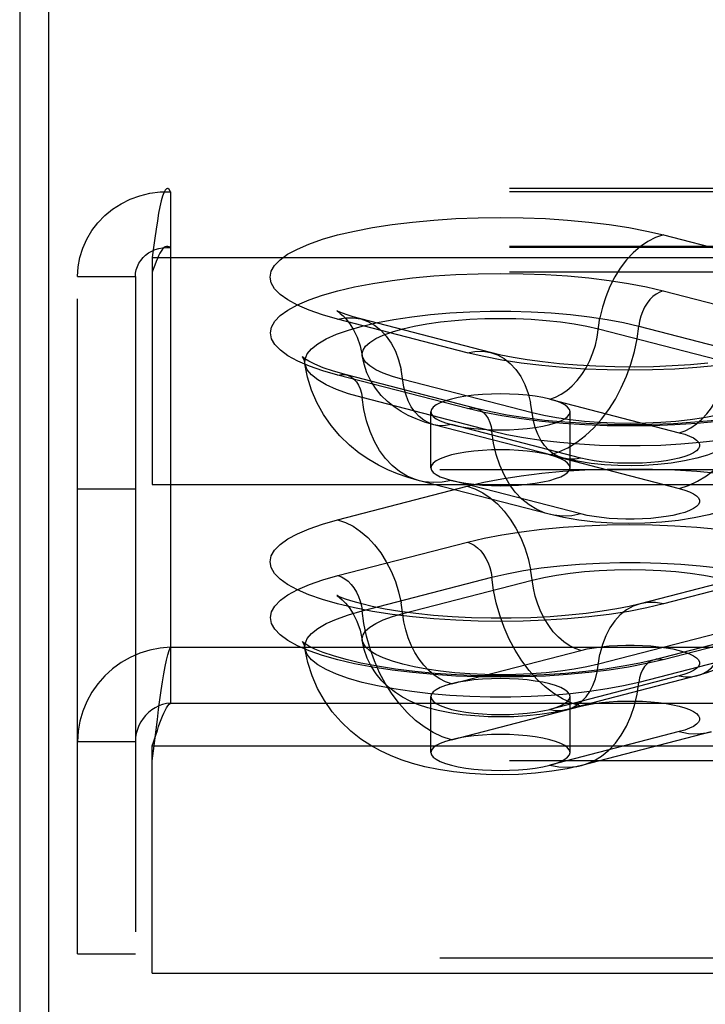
# Model space of a CAD drawing. Header units: inches. Extents: x 0 to 214, y 0 to 139.
# Tile 96 of 147: x 35.72 to 36.95, y 98.81 to 100.59. Entities that reach past the tile are written whole.
import ezdxf

# ---------------------------------------------------------------- set-up
doc = ezdxf.new("R2010")
doc.units = ezdxf.units.IN
doc.header["$LTSCALE"] = 11.786071
doc.header["$MEASUREMENT"] = 0
doc.linetypes.add('HIDDEN', pattern=[0.2, 0.1, -0.1])
doc.layers.get('0').update_dxf_attribs({"linetype": 'CONTINUOUS'})
doc.layers.add('DEFAULT_2', color=8, linetype='HIDDEN')

msp = doc.modelspace()

# ---------------------------------------------------------------- linework, layer by layer
at = {"color": 7, "linetype": 'Continuous'}
msp.add_line((35.7682, 102.3412), (35.7682, 97.4893), dxfattribs=at)
at = {"color": 3, "linetype": 'Continuous'}
msp.add_line((35.7162, 102.2107), (35.7162, 37.6811), dxfattribs=at)
at = {"layer": 'DEFAULT_2', "color": 8, "linetype": 'HIDDEN'}
for p, q in [((40.1327, 100.2824), (35.9817, 100.2824)), ((35.9872, 100.2767), (35.9872, 99.4573)), ((40.1327, 100.2767), (35.9872, 100.2767)), ((36.8735, 100.1989), (37.1064, 100.1386)), ((40.1327, 100.1784), (35.9817, 100.1784)), ((40.1327, 100.1762), (35.9872, 100.1762)), ((35.9542, 100.1586), (35.9542, 99.7497)), ((35.9542, 100.1586), (40.1327, 100.1586)), ((40.1327, 100.1317), (35.9542, 100.1317)), ((35.8202, 98.9054), (35.8202, 100.1239)), ((35.8202, 100.1239), (35.9242, 100.1239)), ((35.9242, 100.1239), (35.9242, 98.9054)), ((36.8732, 100.0983), (37.1061, 100.038)), ((36.5208, 99.987), (36.2879, 100.0473)), ((36.5626, 99.9874), (36.3297, 100.0477)), ((36.7566, 100.03), (36.9895, 99.9697)), ((36.8294, 100.035), (37.0624, 99.9747)), ((36.5211, 99.8866), (36.2882, 99.9469)), ((36.5368, 99.8868), (36.3038, 99.9471)), ((36.6377, 99.8786), (36.4048, 99.9389)), ((36.5649, 99.846), (36.3319, 99.9063)), ((36.6691, 99.9035), (36.902, 99.8432)), ((36.4557, 99.7802), (36.4557, 99.8806)), ((36.7057, 99.7802), (36.7057, 99.8806)), ((36.6939, 99.7972), (36.461, 99.8575)), ((36.7252, 99.7975), (36.4923, 99.8578)), ((36.6691, 99.8031), (36.902, 99.7428)), ((40.0077, 99.7766), (35.9542, 99.7766)), ((36.6679, 99.6965), (36.4349, 99.7568)), ((36.7252, 99.697), (36.4923, 99.7573)), ((35.8202, 99.7419), (35.9242, 99.7419)), ((35.9542, 99.7497), (40.0077, 99.7497)), ((36.2879, 99.6866), (36.5208, 99.7469)), ((36.2882, 99.5861), (36.5211, 99.6464)), ((36.3319, 99.5228), (36.5649, 99.5831)), ((37.0646, 99.5957), (36.8316, 99.5354)), ((37.1064, 99.5954), (36.8735, 99.5351)), ((36.4048, 99.5177), (36.6377, 99.578)), ((37.0905, 99.4951), (36.8575, 99.4348)), ((37.1061, 99.495), (36.8732, 99.4347)), ((36.9895, 99.487), (36.7566, 99.4267)), ((35.9872, 99.4573), (35.9872, 99.3568)), ((35.9872, 99.4573), (40.1327, 99.4573)), ((36.4923, 99.3913), (36.7252, 99.4516)), ((37.0624, 99.4543), (36.8294, 99.394)), ((36.902, 99.4058), (36.6691, 99.3455)), ((36.9333, 99.4055), (36.7004, 99.3453)), ((36.4557, 99.2679), (36.4557, 99.3684)), ((36.7057, 99.2679), (36.7057, 99.3684)), ((35.9872, 99.3568), (40.1327, 99.3568)), ((36.4923, 99.2908), (36.7252, 99.3511)), ((36.902, 99.3054), (36.6691, 99.2451)), ((36.9594, 99.3049), (36.7264, 99.2446)), ((35.8202, 99.2874), (35.9242, 99.2874)), ((35.9542, 99.2527), (35.9542, 99.2796)), ((35.9542, 99.2796), (40.1327, 99.2796)), ((35.9542, 98.8707), (35.9542, 99.2527)), ((40.1327, 99.2527), (35.9542, 99.2527)), ((35.8202, 98.9054), (35.9242, 98.9054)), ((40.0077, 98.8976), (35.9542, 98.8976)), ((35.9542, 98.8707), (40.0077, 98.8707))]:
    msp.add_line(p, q, dxfattribs=at)
for points in [[(35.8202, 100.1239), (35.8213, 100.1414), (35.8244, 100.1586), (35.8296, 100.1754), (35.8368, 100.1915), (35.8458, 100.2067), (35.8567, 100.2208), (35.8691, 100.2337), (35.8831, 100.2451), (35.8984, 100.255), (35.9148, 100.2631), (35.9321, 100.2695), (35.9501, 100.2739), (35.9685, 100.2763), (35.9872, 100.2767)], [(35.9817, 100.2824), (35.9802, 100.2819), (35.9778, 100.2795), (35.9754, 100.2749), (35.9731, 100.2684), (35.9707, 100.26), (35.9684, 100.2497), (35.966, 100.2378), (35.9637, 100.2243), (35.9613, 100.2094), (35.9589, 100.1934), (35.9566, 100.1764), (35.9542, 100.1586)], [(35.9872, 100.2767), (35.9849, 100.2805), (35.9825, 100.2823), (35.9817, 100.2824)], [(36.2879, 100.0473), (36.2607, 100.0551), (36.2367, 100.0634), (36.2157, 100.0724), (36.1982, 100.082), (36.1845, 100.0919), (36.1746, 100.1021), (36.1686, 100.1125), (36.1666, 100.123), (36.1685, 100.1335), (36.1745, 100.1439), (36.1844, 100.1541), (36.198, 100.1641), (36.2154, 100.1736), (36.2363, 100.1826), (36.2605, 100.1911), (36.2879, 100.1989), (36.318, 100.2059), (36.3507, 100.2122), (36.3856, 100.2176), (36.4223, 100.2221), (36.4606, 100.2257), (36.5001, 100.2282), (36.5403, 100.2298), (36.581, 100.2303), (36.6216, 100.2297), (36.6618, 100.2282), (36.7013, 100.2256), (36.7395, 100.2221), (36.7763, 100.2175), (36.8112, 100.2121), (36.8435, 100.2059), (36.8735, 100.1989)], [(36.8735, 100.1989), (36.8594, 100.1941), (36.8456, 100.1871), (36.8322, 100.178), (36.8193, 100.1669), (36.8072, 100.1539), (36.7961, 100.1393), (36.786, 100.1233), (36.7772, 100.106), (36.7698, 100.0878), (36.7638, 100.0689), (36.7594, 100.0495)], [(35.9242, 100.1239), (35.9246, 100.1301), (35.9258, 100.1362), (35.9278, 100.1422), (35.9305, 100.1479), (35.9339, 100.1532), (35.938, 100.1582), (35.9427, 100.1627), (35.9479, 100.1666), (35.9537, 100.1699), (35.9599, 100.1726), (35.9664, 100.1746), (35.9732, 100.1759), (35.9802, 100.1765), (35.9872, 100.1762)], [(35.9817, 100.1784), (35.9802, 100.1782), (35.9778, 100.1773), (35.9754, 100.1756), (35.9731, 100.1731), (35.9707, 100.1699), (35.9684, 100.1661), (35.966, 100.1616), (35.9637, 100.1565), (35.9613, 100.1509), (35.9589, 100.1448), (35.9566, 100.1384), (35.9542, 100.1317)], [(35.9872, 100.1762), (35.9849, 100.1777), (35.9825, 100.1783), (35.9817, 100.1784)], [(36.2882, 99.9469), (36.261, 99.9547), (36.237, 99.963), (36.2161, 99.972), (36.1986, 99.9816), (36.1849, 99.9915), (36.175, 100.0016), (36.169, 100.012), (36.167, 100.0226), (36.169, 100.0331), (36.1749, 100.0435), (36.1848, 100.0537), (36.1984, 100.0636), (36.2158, 100.0731), (36.2367, 100.0821), (36.2609, 100.0905), (36.2882, 100.0983), (36.3183, 100.1054), (36.3509, 100.1117), (36.3858, 100.1171), (36.4225, 100.1216), (36.4608, 100.1251), (36.5002, 100.1276), (36.5404, 100.1292), (36.581, 100.1297), (36.6216, 100.1292), (36.6617, 100.1276), (36.7011, 100.1251), (36.7394, 100.1215), (36.7761, 100.117), (36.8109, 100.1116), (36.8432, 100.1054), (36.8732, 100.0983)], [(36.8732, 100.0983), (36.8669, 100.0961), (36.8607, 100.0926), (36.8548, 100.0881), (36.8492, 100.0825), (36.8442, 100.076), (36.8397, 100.0687), (36.8359, 100.0608), (36.8329, 100.0525), (36.8307, 100.0438), (36.8294, 100.035)], [(36.2291, 99.9672), (36.2294, 99.9754), (36.2332, 99.9849), (36.2409, 99.9942), (36.2523, 100.0033), (36.2672, 100.012), (36.2856, 100.0202), (36.3073, 100.0279), (36.3319, 100.035), (36.3593, 100.0414), (36.3891, 100.047), (36.421, 100.0518), (36.4546, 100.0556), (36.4896, 100.0586), (36.5256, 100.0606), (36.5623, 100.0616), (36.5991, 100.0616), (36.6357, 100.0606), (36.6717, 100.0586), (36.7067, 100.0556), (36.7404, 100.0518), (36.7723, 100.047), (36.8021, 100.0414), (36.8294, 100.035)], [(36.2869, 100.0622), (36.2863, 100.0626), (36.287, 100.0621), (36.2892, 100.0606), (36.2927, 100.0577), (36.2975, 100.0534), (36.3032, 100.0472), (36.3096, 100.0389), (36.3164, 100.0282), (36.3229, 100.0151), (36.3283, 99.9996), (36.3321, 99.982)], [(36.3297, 100.0477), (36.3157, 100.0515), (36.3047, 100.0551), (36.2964, 100.0581), (36.2908, 100.0604), (36.2875, 100.0619), (36.2869, 100.0622)], [(36.2879, 100.0473), (36.3019, 100.0498), (36.3157, 100.05), (36.3297, 100.0477)], [(36.3297, 100.0477), (36.342, 100.0433), (36.3541, 100.0367), (36.3653, 100.0278), (36.3753, 100.017), (36.3841, 100.0043), (36.3916, 99.9899), (36.3975, 99.9741), (36.402, 99.957)], [(36.3321, 99.982), (36.3319, 99.9844), (36.3335, 99.9916), (36.3381, 99.9988), (36.3459, 100.0057), (36.3565, 100.0124), (36.37, 100.0187), (36.3862, 100.0246), (36.4048, 100.03), (36.4256, 100.0348), (36.4483, 100.0389), (36.4727, 100.0424), (36.4985, 100.0452), (36.5253, 100.0472), (36.5528, 100.0484), (36.5807, 100.0488), (36.6085, 100.0484), (36.636, 100.0472), (36.6628, 100.0452), (36.6886, 100.0424), (36.713, 100.0389), (36.7358, 100.0348), (36.7566, 100.03)], [(36.6691, 99.9035), (36.6796, 99.9071), (36.6899, 99.9123), (36.7, 99.9192), (36.7096, 99.9275), (36.7187, 99.9372), (36.727, 99.9481), (36.7345, 99.9601), (36.7411, 99.973), (36.7467, 99.9866), (36.7512, 100.0008), (36.7545, 100.0153), (36.7594, 100.0495)], [(36.6691, 99.8031), (36.6856, 99.8085), (36.7019, 99.8162), (36.718, 99.826), (36.7335, 99.838), (36.7483, 99.8518), (36.7623, 99.8675), (36.7753, 99.8848), (36.7872, 99.9036), (36.7979, 99.9236), (36.8072, 99.9447), (36.8151, 99.9666), (36.8215, 99.9891), (36.8263, 100.012), (36.8294, 100.035)], [(36.5208, 99.987), (36.5348, 99.9895), (36.5487, 99.9897), (36.5626, 99.9874)], [(36.972, 99.9638), (36.9336, 99.9602), (36.8942, 99.9577), (36.8539, 99.9561), (36.8133, 99.9556), (36.7727, 99.9561), (36.7325, 99.9577), (36.693, 99.9603), (36.6548, 99.9638), (36.618, 99.9683), (36.5831, 99.9738), (36.5508, 99.98), (36.5208, 99.987)], [(36.9537, 99.9684), (36.9225, 99.9655), (36.8896, 99.9633), (36.8557, 99.9619), (36.8211, 99.9613), (36.7864, 99.9616), (36.7521, 99.9626), (36.7187, 99.9645), (36.6866, 99.9671), (36.6564, 99.9704), (36.6285, 99.9742), (36.6034, 99.9785), (36.5814, 99.9829), (36.5626, 99.9874)], [(36.5626, 99.9874), (36.575, 99.983), (36.5871, 99.9764), (36.5982, 99.9675), (36.6083, 99.9567), (36.6171, 99.944), (36.6245, 99.9296), (36.6305, 99.9138), (36.6349, 99.8967)], [(36.902, 99.8432), (36.9125, 99.8468), (36.9229, 99.852), (36.9329, 99.8589), (36.9426, 99.8672), (36.9516, 99.8769), (36.96, 99.8878), (36.9675, 99.8998), (36.9741, 99.9127), (36.9796, 99.9263), (36.9841, 99.9405), (36.9874, 99.955), (36.9923, 99.9892)], [(36.2291, 99.9759), (36.2253, 99.9788), (36.2242, 99.9798), (36.2251, 99.9785), (36.2272, 99.9744), (36.2291, 99.9672)], [(36.3038, 99.9471), (36.2807, 99.9536), (36.2619, 99.9601), (36.247, 99.9662), (36.2362, 99.9716), (36.2291, 99.9759)], [(36.4048, 99.9389), (36.3862, 99.9443), (36.37, 99.9502), (36.3565, 99.9565), (36.3459, 99.9632), (36.3381, 99.9701), (36.3335, 99.9772), (36.3321, 99.982)], [(36.461, 99.8575), (36.4441, 99.8624), (36.4288, 99.8679), (36.4149, 99.8742), (36.4018, 99.8812), (36.3894, 99.8895), (36.3775, 99.899), (36.3661, 99.9103), (36.3559, 99.923), (36.3474, 99.9366), (36.3405, 99.951), (36.3354, 99.9662), (36.3321, 99.982)], [(36.902, 99.7428), (36.9185, 99.7482), (36.9349, 99.7559), (36.9509, 99.7657), (36.9664, 99.7777), (36.9812, 99.7915), (36.9952, 99.8072), (37.0083, 99.8245), (37.0202, 99.8433), (37.0309, 99.8633), (37.0402, 99.8844), (37.0481, 99.9063), (37.0545, 99.9288), (37.0592, 99.9517), (37.0624, 99.9747)], [(36.4349, 99.7568), (36.4146, 99.7626), (36.3957, 99.7692), (36.3781, 99.7765), (36.3611, 99.7849), (36.3439, 99.7947), (36.3267, 99.8064), (36.3089, 99.8208), (36.2918, 99.8374), (36.2762, 99.8559), (36.2623, 99.8761), (36.2506, 99.8973), (36.2411, 99.9197), (36.2339, 99.9431), (36.2291, 99.9672)], [(36.3319, 99.9063), (36.3073, 99.9133), (36.2856, 99.9211), (36.2672, 99.9293), (36.2523, 99.938), (36.2409, 99.9471), (36.2332, 99.9564), (36.2294, 99.9659), (36.2291, 99.9672)], [(36.461, 99.8575), (36.4517, 99.8607), (36.4427, 99.8657), (36.4343, 99.8723), (36.4268, 99.8804), (36.4202, 99.8899), (36.4146, 99.9007), (36.4102, 99.9126), (36.4069, 99.9253), (36.402, 99.957)], [(36.2882, 99.9469), (36.2945, 99.9479), (36.3006, 99.9477), (36.3038, 99.9471)], [(36.3038, 99.9471), (36.3066, 99.9462), (36.3121, 99.9435), (36.3172, 99.9396), (36.3216, 99.9347), (36.3254, 99.9287), (36.3284, 99.9219), (36.3306, 99.9144), (36.3319, 99.9063)], [(37.0622, 99.9217), (37.0608, 99.9169), (37.0561, 99.9098), (37.0484, 99.9029), (37.0377, 99.8962), (37.0243, 99.8899), (37.0081, 99.884), (36.9895, 99.8786), (36.9687, 99.8738), (36.946, 99.8696), (36.9216, 99.8661), (36.8958, 99.8634), (36.869, 99.8614), (36.8415, 99.8602), (36.8136, 99.8597), (36.7858, 99.8602), (36.7583, 99.8614), (36.7315, 99.8634), (36.7057, 99.8661), (36.6813, 99.8696), (36.6585, 99.8738), (36.6377, 99.8786)], [(37.0622, 99.9217), (37.0584, 99.9041), (37.0519, 99.8864), (37.0424, 99.8687), (37.0303, 99.8524), (37.0165, 99.8384), (37.0015, 99.8267), (36.9864, 99.8175), (36.9706, 99.8098), (36.953, 99.803), (36.9335, 99.7973), (36.9114, 99.7923), (36.8876, 99.7884), (36.8636, 99.7858), (36.8392, 99.7843), (36.8155, 99.7837), (36.7917, 99.7841), (36.7679, 99.7855), (36.7438, 99.7879), (36.7189, 99.7917), (36.6939, 99.7972)], [(36.4349, 99.7568), (36.4279, 99.7589), (36.4131, 99.7651), (36.3991, 99.7735), (36.386, 99.7841), (36.3741, 99.7967), (36.3634, 99.8112), (36.3541, 99.8274), (36.3462, 99.8453), (36.3398, 99.8645), (36.3351, 99.8849), (36.3319, 99.9063)], [(36.5807, 99.913), (36.5644, 99.9127), (36.5483, 99.9119), (36.5328, 99.9105), (36.5182, 99.9087), (36.5046, 99.9063), (36.4923, 99.9035), (36.4815, 99.9003), (36.4724, 99.8968), (36.4652, 99.893), (36.4599, 99.889), (36.4567, 99.8849), (36.4557, 99.8806)], [(37.1652, 99.9069), (37.1649, 99.9056), (37.1611, 99.8961), (37.1534, 99.8868), (37.142, 99.8777), (37.1271, 99.869), (37.1086, 99.8608), (37.087, 99.8531), (37.0624, 99.846), (37.035, 99.8396), (37.0052, 99.834), (36.9733, 99.8292), (36.9397, 99.8254), (36.9047, 99.8224), (36.8687, 99.8204), (36.832, 99.8194), (36.7952, 99.8194), (36.7586, 99.8204), (36.7226, 99.8224), (36.6876, 99.8254), (36.6539, 99.8292), (36.622, 99.834), (36.5922, 99.8396), (36.5649, 99.846)], [(36.6691, 99.9035), (36.6568, 99.9063), (36.6432, 99.9087), (36.6285, 99.9105), (36.613, 99.9119), (36.597, 99.9127), (36.5807, 99.913)], [(37.1652, 99.9069), (37.1598, 99.8806), (37.1511, 99.854), (37.1388, 99.8275), (37.123, 99.8022), (37.1038, 99.7786), (37.0828, 99.7582), (37.0618, 99.742), (37.041, 99.7288), (37.0208, 99.7183), (37.0003, 99.7096), (36.9785, 99.702), (36.9552, 99.6954), (36.9289, 99.6898), (36.9007, 99.6853), (36.8708, 99.6821), (36.8402, 99.6802), (36.811, 99.6797), (36.7818, 99.6804), (36.7512, 99.6825), (36.7214, 99.686), (36.6939, 99.6906), (36.6679, 99.6965)], [(36.7057, 99.8806), (36.7046, 99.8849), (36.7014, 99.889), (36.6961, 99.893), (36.6889, 99.8968), (36.6799, 99.9003), (36.6691, 99.9035)], [(36.4557, 99.8806), (36.4567, 99.8764), (36.4599, 99.8723), (36.4652, 99.8683), (36.4724, 99.8645), (36.4815, 99.8609), (36.4923, 99.8578)], [(36.5211, 99.8866), (36.5274, 99.8876), (36.5336, 99.8874), (36.5368, 99.8868)], [(36.9718, 99.8634), (36.9335, 99.8599), (36.8941, 99.8573), (36.8539, 99.8558), (36.8133, 99.8553), (36.7727, 99.8558), (36.7325, 99.8573), (36.6932, 99.8599), (36.6549, 99.8635), (36.6182, 99.868), (36.5833, 99.8734), (36.5511, 99.8796), (36.5211, 99.8866)], [(36.9664, 99.8653), (36.9298, 99.8619), (36.8917, 99.8594), (36.8527, 99.8579), (36.8131, 99.8574), (36.7736, 99.8579), (36.7346, 99.8595), (36.6965, 99.862), (36.6598, 99.8654), (36.6251, 99.8697), (36.5927, 99.8748), (36.5632, 99.8805), (36.5368, 99.8868)], [(36.5368, 99.8868), (36.5395, 99.8859), (36.5451, 99.8832), (36.5501, 99.8793), (36.5546, 99.8744), (36.5583, 99.8684), (36.5614, 99.8616), (36.5636, 99.8541), (36.5649, 99.846)], [(36.5807, 99.8483), (36.5971, 99.8486), (36.613, 99.8494), (36.6285, 99.8508), (36.6432, 99.8526), (36.6568, 99.855), (36.6691, 99.8578), (36.6798, 99.8609), (36.6889, 99.8645), (36.6961, 99.8683), (36.7014, 99.8723), (36.7046, 99.8764), (36.7057, 99.8806)], [(36.6939, 99.7972), (36.6847, 99.8004), (36.6756, 99.8054), (36.6673, 99.812), (36.6598, 99.8201), (36.6532, 99.8296), (36.6476, 99.8404), (36.6431, 99.8523), (36.6398, 99.8651), (36.6349, 99.8967)], [(36.4923, 99.8578), (36.4818, 99.8559), (36.4714, 99.8558), (36.461, 99.8575)], [(36.4923, 99.8578), (36.5047, 99.855), (36.5182, 99.8526), (36.5328, 99.8508), (36.5483, 99.8494), (36.5642, 99.8486), (36.5807, 99.8483)], [(36.6679, 99.6965), (36.6608, 99.6986), (36.646, 99.7048), (36.632, 99.7132), (36.619, 99.7238), (36.6071, 99.7364), (36.5964, 99.7509), (36.587, 99.7671), (36.5792, 99.785), (36.5728, 99.8042), (36.568, 99.8246), (36.5649, 99.846)], [(36.902, 99.8432), (36.912, 99.8403), (36.9205, 99.8371), (36.9275, 99.8337), (36.9329, 99.83), (36.9365, 99.8262), (36.9384, 99.8223), (36.9384, 99.8184), (36.9366, 99.8145), (36.933, 99.8107), (36.9276, 99.8071), (36.9206, 99.8036), (36.912, 99.8004), (36.902, 99.7975), (36.8907, 99.7949), (36.8783, 99.7927), (36.8649, 99.7908), (36.8508, 99.7895), (36.8361, 99.7885), (36.8211, 99.7881), (36.806, 99.7881), (36.791, 99.7885), (36.7763, 99.7895), (36.7622, 99.7909), (36.7488, 99.7927), (36.7365, 99.7949), (36.7252, 99.7975)], [(36.5807, 99.8125), (36.5644, 99.8123), (36.5483, 99.8114), (36.5328, 99.8101), (36.5182, 99.8082), (36.5046, 99.8058), (36.4923, 99.8031), (36.4815, 99.7999), (36.4724, 99.7964), (36.4652, 99.7926), (36.4599, 99.7886), (36.4567, 99.7844), (36.4557, 99.7802)], [(36.6691, 99.8031), (36.6568, 99.8058), (36.6432, 99.8082), (36.6285, 99.8101), (36.613, 99.8114), (36.597, 99.8123), (36.5807, 99.8125)], [(36.7057, 99.7802), (36.7046, 99.7844), (36.7014, 99.7886), (36.6961, 99.7926), (36.6889, 99.7964), (36.6799, 99.7998), (36.6691, 99.8031)], [(36.7252, 99.7975), (36.7147, 99.7956), (36.7044, 99.7955), (36.6939, 99.7972)], [(36.4557, 99.7802), (36.4567, 99.776), (36.4599, 99.7718), (36.4652, 99.7678), (36.4724, 99.764), (36.4815, 99.7605), (36.4923, 99.7573)], [(36.5208, 99.7469), (36.5508, 99.754), (36.5831, 99.7602), (36.618, 99.7656), (36.6548, 99.7701), (36.693, 99.7737), (36.7325, 99.7762), (36.7727, 99.7778), (36.8133, 99.7783), (36.8539, 99.7778), (36.8942, 99.7763), (36.9336, 99.7737), (36.972, 99.7702)], [(36.5807, 99.7478), (36.5971, 99.7481), (36.613, 99.7489), (36.6285, 99.7503), (36.6432, 99.7522), (36.6568, 99.7545), (36.6691, 99.7573), (36.6798, 99.7605), (36.6889, 99.764), (36.6961, 99.7678), (36.7014, 99.7718), (36.7046, 99.776), (36.7057, 99.7802)], [(36.4923, 99.7573), (36.4758, 99.7542), (36.4594, 99.7534), (36.4434, 99.755), (36.4349, 99.7568)], [(36.4923, 99.7573), (36.5047, 99.7545), (36.5182, 99.7522), (36.5328, 99.7503), (36.5483, 99.7489), (36.5642, 99.7481), (36.5807, 99.7478)], [(36.5208, 99.7469), (36.5348, 99.7422), (36.5487, 99.7352), (36.5621, 99.726), (36.575, 99.7149), (36.5871, 99.702), (36.5982, 99.6874), (36.6083, 99.6714), (36.6171, 99.6541), (36.6245, 99.6359), (36.6305, 99.6169), (36.6349, 99.5976)], [(36.902, 99.7428), (36.912, 99.7398), (36.9205, 99.7367), (36.9275, 99.7332), (36.9329, 99.7295), (36.9365, 99.7257), (36.9384, 99.7219), (36.9384, 99.718), (36.9366, 99.7141), (36.933, 99.7103), (36.9276, 99.7066), (36.9206, 99.7032), (36.912, 99.6999), (36.902, 99.697), (36.8907, 99.6944), (36.8783, 99.6922), (36.8649, 99.6904), (36.8508, 99.689), (36.8361, 99.6881), (36.8211, 99.6876), (36.806, 99.6876), (36.791, 99.6881), (36.7763, 99.689), (36.7622, 99.6904), (36.7488, 99.6922), (36.7365, 99.6944), (36.7252, 99.697)], [(36.8735, 99.5351), (36.8435, 99.528), (36.8112, 99.5218), (36.7763, 99.5164), (36.7395, 99.5119), (36.7013, 99.5083), (36.6618, 99.5058), (36.6216, 99.5042), (36.581, 99.5037), (36.5403, 99.5042), (36.5001, 99.5057), (36.4606, 99.5083), (36.4223, 99.5118), (36.3856, 99.5163), (36.3507, 99.5217), (36.318, 99.528), (36.2879, 99.5351), (36.2605, 99.5429), (36.2363, 99.5513), (36.2154, 99.5604), (36.198, 99.5699), (36.1844, 99.5798), (36.1745, 99.59), (36.1685, 99.6004), (36.1666, 99.6109), (36.1686, 99.6214), (36.1746, 99.6319), (36.1845, 99.6421), (36.1982, 99.652), (36.2157, 99.6615), (36.2367, 99.6705), (36.2607, 99.6789), (36.2879, 99.6866)], [(36.2879, 99.6866), (36.3019, 99.6819), (36.3157, 99.6749), (36.3292, 99.6657), (36.342, 99.6546), (36.3541, 99.6417), (36.3653, 99.6271), (36.3753, 99.6111), (36.3841, 99.5938), (36.3916, 99.5756), (36.3975, 99.5567), (36.402, 99.5373)], [(36.7252, 99.697), (36.7087, 99.6939), (36.6924, 99.6931), (36.6763, 99.6947), (36.6679, 99.6965)], [(36.5211, 99.6464), (36.5511, 99.6534), (36.5833, 99.6596), (36.6182, 99.665), (36.6549, 99.6696), (36.6932, 99.6731), (36.7325, 99.6757), (36.7727, 99.6772), (36.8133, 99.6778), (36.8539, 99.6772), (36.8941, 99.6757), (36.9335, 99.6732), (36.9718, 99.6696)], [(36.5211, 99.6464), (36.5274, 99.6441), (36.5336, 99.6407), (36.5395, 99.6362), (36.5451, 99.6306), (36.5501, 99.6241), (36.5546, 99.6168), (36.5583, 99.6089), (36.5614, 99.6005), (36.5636, 99.5919), (36.5649, 99.5831)], [(36.5649, 99.5831), (36.5922, 99.5895), (36.622, 99.5951), (36.6539, 99.5998), (36.6876, 99.6037), (36.7226, 99.6067), (36.7586, 99.6086), (36.7952, 99.6096), (36.832, 99.6096), (36.8687, 99.6086), (36.9047, 99.6067), (36.9397, 99.6037), (36.9733, 99.5998), (37.0052, 99.5951), (37.035, 99.5895), (37.0624, 99.5831), (37.087, 99.576), (37.1086, 99.5683), (37.1271, 99.56), (37.142, 99.5513), (37.1534, 99.5423), (37.1611, 99.5329), (37.1649, 99.5235), (37.1652, 99.5153)], [(36.7252, 99.4516), (36.7147, 99.4551), (36.7044, 99.4604), (36.6943, 99.4672), (36.6847, 99.4755), (36.6756, 99.4852), (36.6673, 99.4961), (36.6598, 99.5081), (36.6532, 99.5211), (36.6476, 99.5347), (36.6431, 99.5489), (36.6398, 99.5634), (36.6349, 99.5976)], [(36.8732, 99.4347), (36.8432, 99.4277), (36.8109, 99.4215), (36.7761, 99.416), (36.7394, 99.4115), (36.7011, 99.408), (36.6617, 99.4054), (36.6216, 99.4039), (36.581, 99.4033), (36.5404, 99.4038), (36.5002, 99.4054), (36.4608, 99.4079), (36.4225, 99.4115), (36.3858, 99.416), (36.3509, 99.4214), (36.3183, 99.4276), (36.2882, 99.4347), (36.2609, 99.4425), (36.2367, 99.4509), (36.2158, 99.46), (36.1984, 99.4695), (36.1848, 99.4794), (36.1749, 99.4896), (36.169, 99.5), (36.167, 99.5105), (36.169, 99.521), (36.175, 99.5314), (36.1849, 99.5416), (36.1986, 99.5515), (36.2161, 99.561), (36.237, 99.57), (36.261, 99.5784), (36.2882, 99.5861)], [(36.2882, 99.5861), (36.2945, 99.5839), (36.3006, 99.5804), (36.3066, 99.5759), (36.3121, 99.5703), (36.3172, 99.5638), (36.3216, 99.5565), (36.3254, 99.5486), (36.3284, 99.5402), (36.3306, 99.5316), (36.3319, 99.5228)], [(36.7252, 99.3511), (36.7087, 99.3566), (36.6924, 99.3642), (36.6763, 99.3741), (36.6608, 99.386), (36.646, 99.3999), (36.632, 99.4156), (36.619, 99.4329), (36.6071, 99.4517), (36.5964, 99.4717), (36.587, 99.4928), (36.5792, 99.5147), (36.5728, 99.5372), (36.568, 99.5601), (36.5649, 99.5831)], [(36.6377, 99.578), (36.6585, 99.5828), (36.6813, 99.587), (36.7057, 99.5905), (36.7315, 99.5933), (36.7583, 99.5953), (36.7858, 99.5965), (36.8136, 99.5969), (36.8415, 99.5965), (36.869, 99.5953), (36.8958, 99.5933), (36.9216, 99.5905), (36.946, 99.587), (36.9687, 99.5828), (36.9895, 99.578), (37.0081, 99.5726), (37.0243, 99.5667), (37.0377, 99.5604), (37.0484, 99.5537), (37.0561, 99.5468), (37.0608, 99.5397), (37.0624, 99.5325), (37.0622, 99.53)], [(36.2911, 99.548), (36.2897, 99.5486), (36.2868, 99.55), (36.2864, 99.5503), (36.288, 99.5492), (36.2912, 99.5468), (36.2959, 99.5427), (36.3017, 99.5367), (36.3084, 99.5285), (36.3155, 99.5176), (36.3223, 99.5042), (36.3281, 99.4882), (36.3321, 99.4697)], [(36.8316, 99.5354), (36.8123, 99.5308), (36.7896, 99.5263), (36.7635, 99.522), (36.7346, 99.5181), (36.7033, 99.5148), (36.67, 99.5122), (36.6354, 99.5104), (36.5998, 99.5095), (36.564, 99.5095), (36.5284, 99.5103), (36.4937, 99.512), (36.4602, 99.5146), (36.4286, 99.5178), (36.3995, 99.5217), (36.3731, 99.526), (36.3502, 99.5306), (36.3312, 99.535), (36.3158, 99.5393), (36.3039, 99.5431), (36.2953, 99.5463), (36.2911, 99.548)], [(36.4923, 99.3913), (36.4818, 99.3949), (36.4714, 99.4001), (36.4614, 99.4069), (36.4517, 99.4152), (36.4427, 99.4249), (36.4343, 99.4358), (36.4268, 99.4478), (36.4202, 99.4608), (36.4146, 99.4744), (36.4102, 99.4886), (36.4069, 99.5031), (36.402, 99.5373)], [(36.8316, 99.5354), (36.8193, 99.5311), (36.8072, 99.5244), (36.7961, 99.5156), (36.786, 99.5048), (36.7772, 99.4921), (36.7698, 99.4777), (36.7638, 99.4619), (36.7594, 99.4448)], [(36.8735, 99.5351), (36.8594, 99.5376), (36.8456, 99.5377), (36.8316, 99.5354)], [(37.0622, 99.53), (37.059, 99.5145), (37.0539, 99.4994), (37.0469, 99.4847), (37.0383, 99.4709), (37.0278, 99.458), (37.0162, 99.4466), (37.0043, 99.437), (36.9918, 99.4289), (36.9788, 99.4219), (36.9651, 99.4158), (36.9499, 99.4104), (36.9333, 99.4055)], [(36.2291, 99.455), (36.2294, 99.4632), (36.2332, 99.4727), (36.2409, 99.482), (36.2523, 99.491), (36.2672, 99.4997), (36.2856, 99.508), (36.3073, 99.5157), (36.3319, 99.5228)], [(36.4923, 99.2908), (36.4758, 99.2963), (36.4594, 99.3039), (36.4434, 99.3138), (36.4279, 99.3257), (36.4131, 99.3396), (36.3991, 99.3553), (36.386, 99.3726), (36.3741, 99.3914), (36.3634, 99.4114), (36.3541, 99.4325), (36.3462, 99.4544), (36.3398, 99.4769), (36.3351, 99.4998), (36.3319, 99.5228)], [(36.3321, 99.4697), (36.3319, 99.4722), (36.3335, 99.4794), (36.3381, 99.4865), (36.3459, 99.4935), (36.3565, 99.5001), (36.37, 99.5064), (36.3862, 99.5123), (36.4048, 99.5177)], [(36.9333, 99.4055), (36.9426, 99.4088), (36.9516, 99.4138), (36.96, 99.4204), (36.9675, 99.4285), (36.9741, 99.438), (36.9796, 99.4488), (36.9841, 99.4606), (36.9874, 99.4734), (36.9923, 99.5051)], [(35.9872, 99.4573), (35.9685, 99.4556), (35.9501, 99.452), (35.9321, 99.4464), (35.9148, 99.4388), (35.8984, 99.4295), (35.8831, 99.4184), (35.8691, 99.4057), (35.8567, 99.3916), (35.8458, 99.3763), (35.8368, 99.3598), (35.8296, 99.3425), (35.8244, 99.3245), (35.8213, 99.3061), (35.8202, 99.2874)], [(35.9613, 99.3084), (35.9637, 99.327), (35.966, 99.3452), (35.9684, 99.3627), (35.9707, 99.3794), (35.9731, 99.3951), (35.9754, 99.4095), (35.9778, 99.4225), (35.9802, 99.4339), (35.9825, 99.4436), (35.9849, 99.4514), (35.9872, 99.4573)], [(36.2327, 99.4614), (36.2291, 99.4637), (36.2253, 99.4665), (36.2242, 99.4676), (36.2251, 99.4663), (36.2272, 99.4622), (36.2291, 99.455)], [(36.8575, 99.4348), (36.831, 99.4286), (36.8015, 99.4229), (36.7691, 99.4178), (36.7342, 99.4135), (36.6975, 99.41), (36.6593, 99.4075), (36.6201, 99.406), (36.5805, 99.4055), (36.5408, 99.406), (36.5017, 99.4075), (36.4634, 99.41), (36.4267, 99.4135), (36.3918, 99.4178), (36.3594, 99.423), (36.3297, 99.4287), (36.3034, 99.4349), (36.2805, 99.4415), (36.2616, 99.4479), (36.2469, 99.454), (36.2361, 99.4594), (36.2327, 99.4614)], [(36.7566, 99.4267), (36.7358, 99.4219), (36.713, 99.4177), (36.6886, 99.4142), (36.6628, 99.4114), (36.636, 99.4094), (36.6085, 99.4082), (36.5807, 99.4078), (36.5528, 99.4082), (36.5253, 99.4094), (36.4985, 99.4114), (36.4727, 99.4142), (36.4483, 99.4177), (36.4256, 99.4219), (36.4048, 99.4267), (36.3862, 99.432), (36.37, 99.4379), (36.3565, 99.4443), (36.3459, 99.4509), (36.3381, 99.4579), (36.3335, 99.465), (36.3321, 99.4697)], [(36.7004, 99.3453), (36.6758, 99.3399), (36.6515, 99.3361), (36.6278, 99.3337), (36.6046, 99.3323), (36.5814, 99.3318), (36.5583, 99.3322), (36.5348, 99.3336), (36.5117, 99.3359), (36.4893, 99.3392), (36.4685, 99.3434), (36.4501, 99.3483), (36.4335, 99.3539), (36.4185, 99.3602), (36.4046, 99.3674), (36.3916, 99.3756), (36.3793, 99.3852), (36.3675, 99.3966), (36.3569, 99.4094), (36.3481, 99.4231), (36.3409, 99.4378), (36.3355, 99.4534), (36.3321, 99.4697)], [(36.7252, 99.4516), (36.7365, 99.4542), (36.7488, 99.4564), (36.7622, 99.4582), (36.7763, 99.4596), (36.791, 99.4605), (36.806, 99.461), (36.8211, 99.461), (36.8361, 99.4605), (36.8508, 99.4596), (36.8649, 99.4582), (36.8783, 99.4564), (36.8907, 99.4542), (36.902, 99.4516), (36.912, 99.4486), (36.9206, 99.4454), (36.9276, 99.442), (36.933, 99.4383), (36.9366, 99.4345), (36.9384, 99.4306), (36.9384, 99.4267), (36.9365, 99.4228), (36.9329, 99.419), (36.9275, 99.4154), (36.9205, 99.4119), (36.912, 99.4087), (36.902, 99.4058)], [(36.8294, 99.394), (36.8021, 99.3877), (36.7723, 99.3821), (36.7404, 99.3773), (36.7067, 99.3734), (36.6717, 99.3705), (36.6357, 99.3685), (36.5991, 99.3675), (36.5623, 99.3675), (36.5256, 99.3685), (36.4896, 99.3705), (36.4546, 99.3734), (36.421, 99.3773), (36.3891, 99.3821), (36.3593, 99.3877), (36.3319, 99.394), (36.3073, 99.4011), (36.2856, 99.4088), (36.2672, 99.4171), (36.2523, 99.4258), (36.2409, 99.4348), (36.2332, 99.4442), (36.2294, 99.4536), (36.2291, 99.455)], [(36.7264, 99.2446), (36.7006, 99.2387), (36.6732, 99.2341), (36.6435, 99.2306), (36.613, 99.2285), (36.5838, 99.2278), (36.5548, 99.2283), (36.5249, 99.23), (36.496, 99.233), (36.4692, 99.2371), (36.4446, 99.2422), (36.4223, 99.2481), (36.4018, 99.2547), (36.383, 99.2622), (36.365, 99.2706), (36.3473, 99.2804), (36.3297, 99.292), (36.3116, 99.3063), (36.2941, 99.3228), (36.2782, 99.3411), (36.264, 99.3612), (36.2518, 99.3827), (36.2419, 99.4056), (36.2342, 99.4298), (36.2291, 99.455)], [(36.7004, 99.3453), (36.7096, 99.3485), (36.7187, 99.3535), (36.727, 99.3601), (36.7345, 99.3682), (36.7411, 99.3777), (36.7467, 99.3885), (36.7512, 99.4003), (36.7545, 99.4131), (36.7594, 99.4448)], [(36.8575, 99.4348), (36.8548, 99.434), (36.8492, 99.4313), (36.8442, 99.4274), (36.8397, 99.4224), (36.8359, 99.4165), (36.8329, 99.4097), (36.8307, 99.4021), (36.8294, 99.394)], [(36.8732, 99.4347), (36.8669, 99.4357), (36.8607, 99.4355), (36.8575, 99.4348)], [(36.902, 99.4058), (36.9125, 99.404), (36.9229, 99.4038), (36.9333, 99.4055)], [(36.4923, 99.3913), (36.4815, 99.3881), (36.4724, 99.3846), (36.4652, 99.3808), (36.4599, 99.3768), (36.4567, 99.3726), (36.4557, 99.3684)], [(36.5807, 99.4008), (36.5642, 99.4005), (36.5483, 99.3997), (36.5328, 99.3983), (36.5182, 99.3964), (36.5047, 99.3941), (36.4923, 99.3913)], [(36.7057, 99.3684), (36.7046, 99.3726), (36.7014, 99.3768), (36.6961, 99.3808), (36.6889, 99.3846), (36.6798, 99.3881), (36.6691, 99.3913), (36.6568, 99.3941), (36.6432, 99.3964), (36.6285, 99.3983), (36.613, 99.3997), (36.5971, 99.4005), (36.5807, 99.4008)], [(36.7264, 99.2446), (36.7335, 99.2466), (36.7483, 99.2528), (36.7623, 99.2613), (36.7753, 99.2718), (36.7872, 99.2844), (36.7979, 99.2989), (36.8072, 99.3152), (36.8151, 99.333), (36.8215, 99.3522), (36.8263, 99.3726), (36.8294, 99.394)], [(36.4557, 99.3684), (36.4567, 99.3642), (36.4599, 99.36), (36.4652, 99.356), (36.4724, 99.3522), (36.4815, 99.3487), (36.4923, 99.3455), (36.5046, 99.3427), (36.5182, 99.3404), (36.5328, 99.3385), (36.5483, 99.3372), (36.5644, 99.3363), (36.5807, 99.3361)], [(36.6691, 99.3455), (36.6799, 99.3487), (36.6889, 99.3522), (36.6961, 99.356), (36.7014, 99.36), (36.7046, 99.3642), (36.7057, 99.3684)], [(35.9872, 99.3568), (35.9802, 99.3558), (35.9732, 99.3541), (35.9664, 99.3516), (35.9599, 99.3483), (35.9537, 99.3444), (35.9479, 99.3399), (35.9427, 99.3347), (35.938, 99.329), (35.9339, 99.3228), (35.9305, 99.3163), (35.9278, 99.3093), (35.9258, 99.3022), (35.9246, 99.2948), (35.9242, 99.2874)], [(35.9613, 99.3007), (35.9637, 99.3077), (35.966, 99.3145), (35.9684, 99.3211), (35.9707, 99.3274), (35.9731, 99.3334), (35.9754, 99.3388), (35.9778, 99.3437), (35.9802, 99.348), (35.9825, 99.3516), (35.9849, 99.3546), (35.9872, 99.3568)], [(36.7252, 99.3511), (36.7365, 99.3537), (36.7488, 99.3559), (36.7622, 99.3577), (36.7763, 99.3591), (36.791, 99.3601), (36.806, 99.3605), (36.8211, 99.3605), (36.8361, 99.3601), (36.8508, 99.3591), (36.8649, 99.3577), (36.8783, 99.3559), (36.8907, 99.3537), (36.902, 99.3511), (36.912, 99.3482), (36.9206, 99.345), (36.9276, 99.3415), (36.933, 99.3379), (36.9366, 99.3341), (36.9384, 99.3302), (36.9384, 99.3263), (36.9365, 99.3224), (36.9329, 99.3186), (36.9275, 99.3149), (36.9205, 99.3115), (36.912, 99.3083), (36.902, 99.3054)], [(36.5807, 99.3361), (36.597, 99.3363), (36.613, 99.3372), (36.6285, 99.3385), (36.6432, 99.3404), (36.6568, 99.3427), (36.6691, 99.3455)], [(36.6691, 99.3455), (36.6796, 99.3437), (36.6899, 99.3435), (36.7004, 99.3453)], [(35.9542, 99.2527), (35.9566, 99.2711), (35.9613, 99.3084)], [(35.9542, 99.2796), (35.9566, 99.2866), (35.9613, 99.3007)], [(36.5807, 99.3003), (36.5642, 99.3), (36.5483, 99.2992), (36.5328, 99.2978), (36.5182, 99.296), (36.5047, 99.2936), (36.4923, 99.2908)], [(36.7057, 99.2679), (36.7046, 99.2722), (36.7014, 99.2763), (36.6961, 99.2803), (36.6889, 99.2841), (36.6798, 99.2876), (36.6691, 99.2908), (36.6568, 99.2936), (36.6432, 99.296), (36.6285, 99.2978), (36.613, 99.2992), (36.5971, 99.3), (36.5807, 99.3003)], [(36.902, 99.3054), (36.9185, 99.3022), (36.9349, 99.3015), (36.9509, 99.303), (36.9594, 99.3049)], [(36.4923, 99.2908), (36.4815, 99.2876), (36.4724, 99.2841), (36.4652, 99.2803), (36.4599, 99.2763), (36.4567, 99.2722), (36.4557, 99.2679)], [(36.4557, 99.2679), (36.4567, 99.2637), (36.4599, 99.2596), (36.4652, 99.2556), (36.4724, 99.2518), (36.4815, 99.2483), (36.4923, 99.2451), (36.5046, 99.2423), (36.5182, 99.2399), (36.5328, 99.2381), (36.5483, 99.2367), (36.5644, 99.2359), (36.5807, 99.2356)], [(36.6691, 99.2451), (36.6799, 99.2483), (36.6889, 99.2518), (36.6961, 99.2556), (36.7014, 99.2596), (36.7046, 99.2637), (36.7057, 99.2679)], [(36.5807, 99.2356), (36.597, 99.2359), (36.613, 99.2367), (36.6285, 99.2381), (36.6432, 99.2399), (36.6568, 99.2423), (36.6691, 99.2451)], [(36.6691, 99.2451), (36.6856, 99.2419), (36.7019, 99.2412), (36.718, 99.2427), (36.7264, 99.2446)]]:
    msp.add_lwpolyline(points, dxfattribs=at)

doc.saveas('drawing.dxf')
